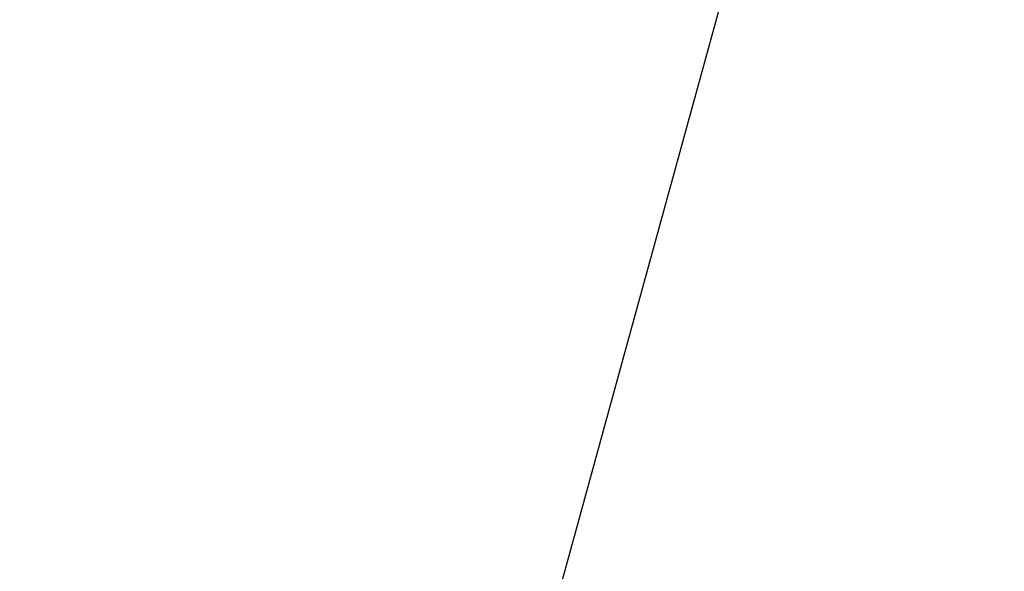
# Model space of a CAD drawing. Header units: millimetres. Extents: x 20 to 26059, y 28 to 17777.
# Tile 69 of 90: x 8803 to 10020, y 13747 to 14429. Entities that reach past the tile are written whole.
import ezdxf

# ---------------------------------------------------------------- set-up
doc = ezdxf.new("R2010")
doc.units = ezdxf.units.MM
doc.header["$LTSCALE"] = 2
doc.layers.add('COMPONENT_GEOMETRY', color=7, linetype='Continuous')
doc.styles.add('SLDTEXTSTYLE0', font='TXT', dxfattribs={"width": 0.75})
doc.dimstyles.new('SLDDIMSTYLE0', dxfattribs={"dimtxt": 150, "dimasz": 6.604, "dimexe": 0, "dimexo": 0.0625, "dimgap": 37.5, "dimtad": 0, "dimtih": 1, "dimtoh": 1, "dimdec": 0, "dimrnd": 1e-09, "dimzin": 12, "dimdsep": 46, "dimtxsty": 'SLDTEXTSTYLE0', "dimsah": 1, "dimcen": 0.09, "dimadec": 0, "dimazin": 3, "dimtfac": 1, "dimtdec": 0, "dimtofl": 0, "dimtmove": 0, "dimatfit": 3, "dimfxl": 1, "dimfrac": 2, "dimtolj": 1, "dimtzin": 12, "dimarcsym": 0})

# ---------------------------------------------------------------- blocks, each defined once
blk = doc.blocks.new('_D')
at = {"layer": 'COMPONENT_GEOMETRY', "color": 7}
for p, q in [((8742.9, 17777.2), (8697.2, 17777.2)), ((8697.2, 17777.2), (8697.2, 17539.1)), ((9454, 17777.2), (9499.7, 17777.2)), ((9499.7, 17777.2), (9499.7, 17539.1)), ((2197.2, 13286.2), (2197.2, 17567.6)), ((2197.2, 17561.2), (8625, 17561.2)), ((15999.8, 17561.2), (9571.9, 17561.2)), ((15999.8, 13309.5), (15999.8, 17567.6)), ((8697.2, 17539.1), (8742.9, 17539.1)), ((9499.7, 17539.1), (9454, 17539.1))]:
    blk.add_line(p, q, dxfattribs=at)
for points in [[(2197.2, 17561.2), (2203.8, 17560.2), (2203.8, 17562.2)], [(15999.8, 17561.2), (15993.1, 17562.2), (15993.1, 17560.2)]]:
    blk.add_solid(points, dxfattribs=at)
at = {"layer": 'COMPONENT_GEOMETRY', "color": 7, "char_height": 150, "attachment_point": 1, "style": 'SLDTEXTSTYLE0'}
for s, insert in [('22\'7.70"', (8742.9, 17732.5)), ('6901mm', (8689.3, 17508.1))]:
    blk.add_mtext(s, dxfattribs=dict(at, insert=insert))

msp = doc.modelspace()

# ---------------------------------------------------------------- linework, layer by layer
at = {"color": 7, "linetype": 'Continuous', "lineweight": 25, "flags": 128}
msp.add_lwpolyline([(10019.57, 15726.94), (9936.11, 15422.87), (9849.86, 15108.64), (9763.61, 14794.41), (9677.36, 14480.18), (9547.99, 14008.83), (9483.3, 13773.16), (9418.61, 13537.49), (9363.01, 13334.93)], dxfattribs=at)

# ---------------------------------------------------------------- dimensions: what is measured, and where the dimension line sits
at = {"layer": 'COMPONENT_GEOMETRY', "color": 7}
dim = msp.add_linear_dim(base=(2197.17, 17561.21), p1=(15999.75, 13306.95), p2=(2197.17, 13283.7), dimstyle='SLDDIMSTYLE0', dxfattribs=at)
dim.commit()
dim.dimension.update_dxf_attribs({"geometry": '_D', "text_midpoint": (9098.46, 17561.21), "dimtype": 160})

doc.saveas('drawing.dxf')
